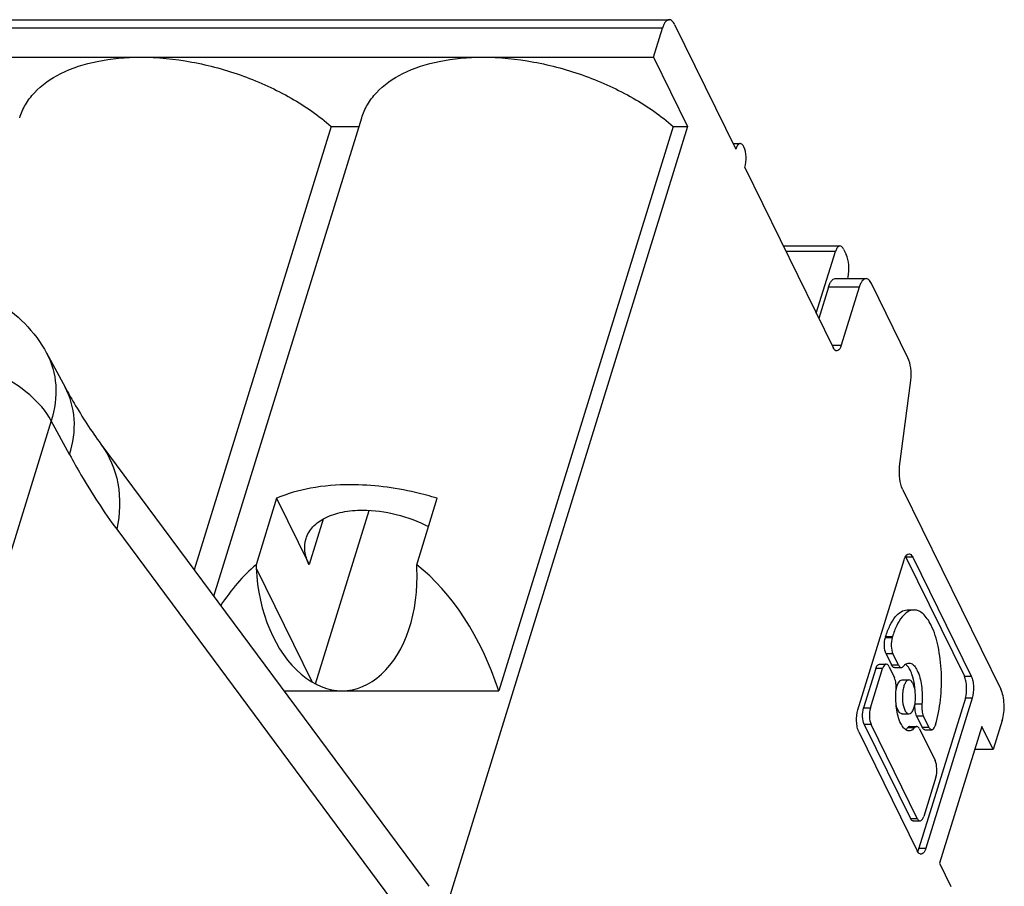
# Model space of a CAD drawing. Header units: millimetres. Extents: x 0 to 594, y 0 to 420.
# Tile 76 of 120: x 410.31 to 418.26, y 204.41 to 211.41. Entities that reach past the tile are written whole.
import ezdxf

# ---------------------------------------------------------------- set-up
doc = ezdxf.new("R2010")
doc.units = ezdxf.units.MM
doc.header["$LTSCALE"] = 32.67
doc.layers.get('0').update_dxf_attribs({"linetype": 'CONTINUOUS'})

msp = doc.modelspace()

# ---------------------------------------------------------------- linework, layer by layer
at = {"color": 7, "linetype": 'CONTINUOUS'}
for p, q in [((390.68491, 211.41017), (415.55356, 211.41017)), ((415.59713, 211.37117), (416.0913, 210.36416)), ((415.42603, 211.10706), (415.49865, 211.34206)), ((390.55739, 211.10706), (415.42603, 211.10706)), ((415.42603, 211.10706), (415.70057, 210.54761)), ((411.87418, 206.75148), (413.06887, 210.61752)), ((412.82205, 210.54761), (411.7152, 206.96586)), ((412.82205, 210.54761), (413.04727, 210.54761)), ((415.70057, 210.54761), (413.74456, 204.21798)), ((415.58523, 210.54761), (414.1764, 205.98865)), ((415.58523, 210.54761), (415.70057, 210.54761)), ((416.06902, 210.40957), (416.12791, 210.40957)), ((416.16451, 210.21497), (416.87831, 208.76041)), ((416.47506, 209.58214), (416.93289, 209.58214)), ((416.96194, 209.55614), (416.98294, 209.51336)), ((416.74214, 209.0379), (416.89629, 209.53673)), ((416.89542, 209.31792), (417.14411, 209.31792)), ((416.99682, 209.31792), (416.99916, 209.33026)), ((416.84051, 209.24981), (416.76232, 208.99677)), ((417.0892, 209.24981), (416.94396, 208.77981)), ((417.48224, 208.67866), (417.18768, 209.27892)), ((410.52284, 208.71753), (410.6722, 208.4422)), ((417.41488, 207.79967), (417.50685, 208.49584)), ((410.96171, 207.98195), (413.61162, 204.4085)), ((417.43949, 207.61685), (418.23269, 206.00046)), ((412.38127, 207.54319), (412.21521, 207.00582)), ((412.38127, 207.54319), (412.6433, 207.00922)), ((413.51391, 207.00582), (413.67996, 207.54319)), ((412.69532, 206.0434), (413.12873, 207.44592)), ((412.21521, 207.00582), (412.21641, 206.97913)), ((413.5151, 206.97913), (413.51391, 207.00582)), ((417.07778, 205.83452), (417.45227, 207.04636)), ((417.4662, 207.06682), (417.93811, 206.10516)), ((417.52146, 207.06682), (417.99338, 206.10516)), ((417.47614, 206.64135), (417.53141, 206.64135)), ((417.30205, 206.4254), (417.30022, 206.41945)), ((417.35548, 206.41945), (417.35732, 206.4254)), ((417.30619, 206.28618), (417.35011, 206.19669)), ((417.40537, 206.19669), (417.36145, 206.28618)), ((417.25118, 206.20304), (417.30645, 206.20304)), ((417.22225, 206.16715), (417.12398, 205.84914)), ((417.17924, 205.84914), (417.27751, 206.16715)), ((417.32941, 206.18249), (417.37333, 206.093)), ((417.37307, 206.17614), (417.42833, 206.17614)), ((417.43532, 206.07556), (417.49059, 206.07556)), ((412.43985, 205.98865), (414.1764, 205.98865)), ((417.94608, 205.92746), (417.57159, 204.71562)), ((418.00134, 205.92746), (417.62685, 204.71562)), ((417.43532, 205.80152), (417.49059, 205.80152)), ((417.55258, 205.78409), (417.5965, 205.69459)), ((417.65176, 205.69459), (417.60785, 205.78409)), ((418.24403, 205.74757), (418.17141, 205.51257)), ((417.08574, 205.65683), (417.55766, 204.69517)), ((417.12995, 205.71587), (417.50218, 204.95734)), ((417.55745, 204.95734), (417.18521, 205.71587)), ((417.49758, 205.70095), (417.55284, 205.70095)), ((417.5758, 205.68039), (417.70164, 205.42396)), ((417.61946, 205.67404), (417.67472, 205.67404)), ((417.7055, 205.71588), (417.70366, 205.70993)), ((418.0799, 205.69906), (417.73858, 204.59456)), ((418.17141, 205.51257), (418.0799, 205.69906)), ((418.17141, 205.51257), (418.02227, 205.51257)), ((417.70762, 205.29069), (417.60935, 204.97268)), ((417.52515, 204.93678), (417.58041, 204.93678)), ((417.73858, 204.59456), (417.8301, 204.40808))]:
    msp.add_line(p, q, dxfattribs=at)
at = {"color": 9, "linetype": 'CONTINUOUS'}
for p, q in [((415.49865, 211.34206), (390.63001, 211.34206)), ((416.89629, 209.53673), (416.49734, 209.53673)), ((417.0892, 209.24981), (416.84051, 209.24981)), ((416.86879, 208.77981), (416.94396, 208.77981)), ((410.56055, 208.17012), (400.46637, 175.50535)), ((410.70923, 207.89604), (410.56055, 208.17012)), ((412.75628, 207.37483), (412.6433, 207.00922)), ((411.08964, 207.29321), (413.73955, 203.71975)), ((417.52146, 207.06682), (417.4662, 207.06682)), ((412.21641, 206.97913), (412.66816, 206.05856)), ((417.30022, 206.41945), (417.35548, 206.41945)), ((417.35732, 206.4254), (417.30205, 206.4254)), ((417.36145, 206.28618), (417.30619, 206.28618)), ((417.27751, 206.16715), (417.22225, 206.16715)), ((417.35011, 206.19669), (417.40537, 206.19669)), ((417.93811, 206.10516), (417.99338, 206.10516)), ((418.00134, 205.92746), (417.94608, 205.92746)), ((417.12398, 205.84914), (417.17924, 205.84914)), ((417.59475, 205.879), (417.53949, 205.879)), ((417.60785, 205.78409), (417.55258, 205.78409)), ((417.18521, 205.71587), (417.12995, 205.71587)), ((417.48157, 205.69158), (417.53683, 205.69158)), ((417.5965, 205.69459), (417.65176, 205.69459)), ((417.50218, 204.95734), (417.55745, 204.95734)), ((417.57159, 204.71562), (417.62685, 204.71562))]:
    msp.add_line(p, q, dxfattribs=at)
at = {"color": 7, "linetype": 'CONTINUOUS'}
for centre, radius, start, end in [((417.37985, 207.02455), 0.09614, 26.082495, 29.826319), ((417.49759, 205.68647), 0.01447, 90.054728, 101.097291), ((417.48225, 205.72598), 0.06332, 300.21724, 304.472281)]:
    msp.add_arc(centre, radius, start, end, dxfattribs=at)
for centre, major_axis, start_param, end_param in [((412.94794, 205.14569), (-0.16501, 2.10465), 0.4381145, 0.7066869), ((412.94794, 205.14569), (-0.16501, 2.10465), -1.2104558, -0.5404671), ((412.86576, 206.97913), (-0.07756, 0.98918), 1.51962, 4.6612127)]:
    msp.add_ellipse(centre, major_axis=major_axis, ratio=0.6532929, start_param=start_param, end_param=end_param, dxfattribs=at)
for points, knots in [([(415.55356, 211.41016), (415.54178, 211.41017), (415.52312, 211.39558), (415.50845, 211.36947), (415.50167, 211.35182), (415.49865, 211.34206)], [0, 0, 0, 0, 0.3867703, 0.6646004, 1, 1, 1, 1]), ([(415.59713, 211.37117), (415.5943, 211.37694), (415.58493, 211.39391), (415.56707, 211.41015), (415.55356, 211.41016)], [0, 0, 0, 0, 0.3223853, 1, 1, 1, 1]), ([(410.30571, 210.61751), (410.31714, 210.65445), (410.34946, 210.72713), (410.45095, 210.86103), (410.64565, 210.99538), (410.94266, 211.08833), (411.16383, 211.10706), (411.28126, 211.10706)], [0, 0, 0, 0, 0.0999058, 0.2033292, 0.4308532, 0.6965947, 1, 1, 1, 1]), ([(411.28126, 211.10706), (411.41985, 211.10706), (411.70305, 211.07877), (412.11446, 210.96651), (412.49625, 210.79198), (412.72298, 210.63471), (412.82205, 210.54761)], [0, 0, 0, 0, 0.2490008, 0.5081175, 0.7629946, 1, 1, 1, 1]), ([(413.06889, 210.61751), (413.08032, 210.65445), (413.11264, 210.72713), (413.21413, 210.86103), (413.40884, 210.99538), (413.70585, 211.08833), (413.92702, 211.10706), (414.04444, 211.10706)], [0, 0, 0, 0, 0.0999058, 0.2033292, 0.4308532, 0.6965947, 1, 1, 1, 1]), ([(414.04444, 211.10706), (414.18303, 211.10706), (414.46624, 211.07877), (414.87765, 210.96651), (415.25944, 210.79198), (415.48616, 210.63471), (415.58523, 210.54761)], [0, 0, 0, 0, 0.2490008, 0.5081175, 0.7629946, 1, 1, 1, 1]), ([(416.12791, 210.40956), (416.12429, 210.40957), (416.11359, 210.40598), (416.10044, 210.38916), (416.09419, 210.3735), (416.0913, 210.36416)], [0, 0, 0, 0, 0.1767156, 0.5221949, 1, 1, 1, 1]), ([(416.15695, 210.38357), (416.15507, 210.38741), (416.14882, 210.39873), (416.13691, 210.40956), (416.12791, 210.40956)], [0, 0, 0, 0, 0.3223853, 1, 1, 1, 1]), ([(416.16451, 210.21497), (416.17326, 210.24327), (416.1777, 210.3009), (416.16901, 210.35899), (416.15695, 210.38357)], [0, 0, 0, 0, 0.5196627, 1, 1, 1, 1]), ([(416.93289, 209.58214), (416.92928, 209.58214), (416.91858, 209.57855), (416.90542, 209.56173), (416.89918, 209.54608), (416.89629, 209.53673)], [0, 0, 0, 0, 0.1767156, 0.5221949, 1, 1, 1, 1]), ([(416.96194, 209.55614), (416.96005, 209.55999), (416.95381, 209.5713), (416.9419, 209.58213), (416.93289, 209.58214)], [0, 0, 0, 0, 0.3223853, 1, 1, 1, 1]), ([(416.99916, 209.33026), (417.0053, 209.36267), (417.00735, 209.42499), (416.99567, 209.48741), (416.98294, 209.51336)], [0, 0, 0, 0, 0.5329944, 1, 1, 1, 1]), ([(416.84051, 209.24981), (416.84353, 209.25957), (416.85031, 209.27722), (416.86498, 209.30333), (416.88364, 209.31792), (416.89542, 209.31791)], [0, 0, 0, 0, 0.3353987, 0.6132353, 1, 1, 1, 1]), ([(417.14411, 209.31791), (417.13232, 209.31792), (417.11367, 209.30333), (417.09899, 209.27722), (417.09222, 209.25957), (417.0892, 209.24981)], [0, 0, 0, 0, 0.3867703, 0.6646004, 1, 1, 1, 1]), ([(417.18768, 209.27892), (417.18485, 209.28469), (417.17548, 209.30166), (417.15762, 209.3179), (417.14411, 209.31791)], [0, 0, 0, 0, 0.3223853, 1, 1, 1, 1]), ([(409.5378, 209.28558), (409.73482, 209.2856), (410.1367, 209.18734), (410.42953, 208.88965), (410.52314, 208.71693)], [0, 0, 0, 0, 0.5007107, 1, 1, 1, 1]), ([(416.90736, 208.73441), (416.9047, 208.73441), (416.8912, 208.73768), (416.88305, 208.75074), (416.87831, 208.76041)], [0, 0, 0, 0, 0.1981047, 1, 1, 1, 1]), ([(416.94396, 208.77981), (416.94195, 208.7733), (416.93557, 208.75554), (416.92047, 208.7344), (416.90736, 208.73441)], [0, 0, 0, 0, 0.3419197, 1, 1, 1, 1]), ([(417.50685, 208.49584), (417.50996, 208.52925), (417.50879, 208.59149), (417.49477, 208.65314), (417.48224, 208.67866)], [0, 0, 0, 0, 0.5413334, 1, 1, 1, 1]), ([(410.6722, 208.4422), (410.69578, 208.39874), (410.78463, 208.24069), (410.88316, 208.08788), (410.96171, 207.98195)], [0, 0, 0, 0, 0.272705, 1, 1, 1, 1]), ([(417.43949, 207.61685), (417.42696, 207.64237), (417.41294, 207.70402), (417.41177, 207.76626), (417.41488, 207.79967)], [0, 0, 0, 0, 0.4586712, 1, 1, 1, 1]), ([(412.97693, 207.65259), (412.86953, 207.65259), (412.66615, 207.6369), (412.46881, 207.58138), (412.38127, 207.54319)], [0, 0, 0, 0, 0.5293091, 1, 1, 1, 1]), ([(413.67996, 207.54319), (413.6216, 207.56102), (413.39204, 207.62243), (413.15354, 207.65259), (412.97693, 207.65259)], [0, 0, 0, 0, 0.2567985, 1, 1, 1, 1]), ([(412.6191, 207.21737), (412.62995, 207.25247), (412.67232, 207.3219), (412.77882, 207.39477), (412.91846, 207.43872), (413.0224, 207.44746), (413.07759, 207.44746)], [0, 0, 0, 0, 0.2022282, 0.4300809, 0.6961882, 1, 1, 1, 1]), ([(413.07759, 207.44746), (413.16842, 207.44746), (413.35268, 207.42209), (413.52665, 207.3571), (413.60932, 207.31418)], [0, 0, 0, 0, 0.4936783, 1, 1, 1, 1]), ([(412.6433, 207.00922), (412.62681, 207.04282), (412.60372, 207.11174), (412.60913, 207.18515), (412.6191, 207.21737)], [0, 0, 0, 0, 0.5259658, 1, 1, 1, 1]), ([(417.45227, 207.04636), (417.45439, 207.05322), (417.46111, 207.07195), (417.47703, 207.09422), (417.49085, 207.09421)], [0, 0, 0, 0, 0.3419197, 1, 1, 1, 1]), ([(417.49085, 207.09421), (417.49365, 207.09421), (417.50788, 207.09077), (417.51646, 207.077), (417.52146, 207.06682)], [0, 0, 0, 0, 0.1981047, 1, 1, 1, 1]), ([(417.30205, 206.4254), (417.31164, 206.45641), (417.33244, 206.51215), (417.37341, 206.58184), (417.42046, 206.62864), (417.45893, 206.64134), (417.47614, 206.64133)], [0, 0, 0, 0, 0.332656, 0.607106, 0.8236126, 1, 1, 1, 1]), ([(417.53141, 206.64133), (417.5142, 206.64134), (417.47572, 206.62864), (417.42868, 206.58184), (417.38771, 206.51215), (417.3669, 206.45641), (417.35732, 206.4254)], [0, 0, 0, 0, 0.1763885, 0.3928973, 0.667345, 1, 1, 1, 1]), ([(417.66956, 206.51769), (417.66055, 206.53604), (417.64183, 206.56893), (417.60812, 206.60912), (417.5713, 206.63499), (417.54406, 206.64132), (417.53141, 206.64133)], [0, 0, 0, 0, 0.3157722, 0.5821381, 0.8045609, 1, 1, 1, 1]), ([(417.7055, 205.71588), (417.72538, 205.78022), (417.75123, 205.92017), (417.75766, 206.13336), (417.73372, 206.33736), (417.69582, 206.46418), (417.66956, 206.51769)], [0, 0, 0, 0, 0.2474147, 0.5193395, 0.7809841, 1, 1, 1, 1]), ([(417.30619, 206.28618), (417.29665, 206.30561), (417.28979, 206.35153), (417.2933, 206.39708), (417.30022, 206.41945)], [0, 0, 0, 0, 0.4803452, 1, 1, 1, 1]), ([(417.35548, 206.41945), (417.34857, 206.39708), (417.34505, 206.35153), (417.35192, 206.30561), (417.36145, 206.28618)], [0, 0, 0, 0, 0.5196627, 1, 1, 1, 1]), ([(417.22225, 206.16715), (417.22384, 206.17229), (417.22888, 206.18634), (417.24082, 206.20305), (417.25118, 206.20304)], [0, 0, 0, 0, 0.3419197, 1, 1, 1, 1]), ([(417.30645, 206.20304), (417.30359, 206.20304), (417.29513, 206.2002), (417.28473, 206.18691), (417.27979, 206.17453), (417.27751, 206.16715)], [0, 0, 0, 0, 0.1767156, 0.5221949, 1, 1, 1, 1]), ([(417.32941, 206.18249), (417.32792, 206.18553), (417.32298, 206.19448), (417.31357, 206.20303), (417.30645, 206.20304)], [0, 0, 0, 0, 0.3223853, 1, 1, 1, 1]), ([(417.45363, 206.19561), (417.45644, 206.19827), (417.4669, 206.20709), (417.48073, 206.21257), (417.49059, 206.21257)], [0, 0, 0, 0, 0.2821433, 1, 1, 1, 1]), ([(417.50166, 206.1532), (417.49893, 206.15875), (417.48884, 206.17736), (417.47523, 206.19483), (417.46279, 206.20334)], [0, 0, 0, 0, 0.2910577, 1, 1, 1, 1]), ([(417.49059, 206.21257), (417.49666, 206.21257), (417.51367, 206.20858), (417.53784, 206.18745), (417.5507, 206.16588), (417.55692, 206.1532)], [0, 0, 0, 0, 0.195825, 0.5446483, 1, 1, 1, 1]), ([(417.37307, 206.17613), (417.37097, 206.17613), (417.36029, 206.17873), (417.35386, 206.18905), (417.35011, 206.19669)], [0, 0, 0, 0, 0.1980705, 1, 1, 1, 1]), ([(417.40537, 206.19669), (417.40686, 206.19365), (417.4118, 206.1847), (417.42121, 206.17613), (417.42833, 206.17613)], [0, 0, 0, 0, 0.3225478, 1, 1, 1, 1]), ([(417.42833, 206.17613), (417.42972, 206.17613), (417.43607, 206.1771), (417.44124, 206.18168), (417.44434, 206.18551)], [0, 0, 0, 0, 0.2205358, 1, 1, 1, 1]), ([(417.52214, 206.09789), (417.52072, 206.10298), (417.51509, 206.12182), (417.508, 206.14028), (417.50166, 206.1532)], [0, 0, 0, 0, 0.268569, 1, 1, 1, 1]), ([(417.55692, 206.1532), (417.57569, 206.11495), (417.59697, 206.02255), (417.5991, 205.92918), (417.59475, 205.879)], [0, 0, 0, 0, 0.458276, 1, 1, 1, 1]), ([(417.38642, 205.99808), (417.38793, 206.01545), (417.38719, 206.04777), (417.37982, 206.07976), (417.37333, 206.093)], [0, 0, 0, 0, 0.5417364, 1, 1, 1, 1]), ([(417.39362, 206.02398), (417.39501, 206.02846), (417.4003, 206.04343), (417.40791, 206.05812), (417.41585, 206.0661)], [0, 0, 0, 0, 0.2939984, 1, 1, 1, 1]), ([(417.41585, 206.0661), (417.41732, 206.06758), (417.42275, 206.07243), (417.43009, 206.07555), (417.43532, 206.07555)], [0, 0, 0, 0, 0.2849583, 1, 1, 1, 1]), ([(417.49059, 206.07553), (417.47727, 206.07552), (417.45836, 206.05244), (417.4467, 206.01934), (417.43633, 205.96865), (417.43623, 205.90433), (417.44692, 205.8526), (417.45742, 205.83121)], [0, 0, 0, 0, 0.1511064, 0.2709076, 0.4146048, 0.7295625, 1, 1, 1, 1]), ([(417.52375, 206.04587), (417.5216, 206.05026), (417.51448, 206.06318), (417.50087, 206.07555), (417.49059, 206.07553)], [0, 0, 0, 0, 0.3225045, 1, 1, 1, 1]), ([(417.49059, 205.80155), (417.5039, 205.80156), (417.52281, 205.82464), (417.53447, 205.85775), (417.54484, 205.90843), (417.54494, 205.97276), (417.53425, 206.02448), (417.52375, 206.04587)], [0, 0, 0, 0, 0.1511064, 0.2709076, 0.4146048, 0.7295625, 1, 1, 1, 1]), ([(417.54015, 205.98985), (417.53944, 205.99944), (417.53594, 206.03581), (417.52936, 206.07195), (417.52214, 206.09789)], [0, 0, 0, 0, 0.2632631, 1, 1, 1, 1]), ([(417.94608, 205.92746), (417.95529, 205.95729), (417.95924, 206.00538), (417.95235, 206.06517), (417.94393, 206.0933), (417.93811, 206.10516)], [0, 0, 0, 0, 0.5184886, 0.7806115, 1, 1, 1, 1]), ([(417.99338, 206.10516), (417.9992, 206.0933), (418.00761, 206.06517), (418.01451, 206.00538), (418.01056, 205.95729), (418.00134, 205.92746)], [0, 0, 0, 0, 0.2193946, 0.4815193, 1, 1, 1, 1]), ([(417.42425, 205.72388), (417.40548, 205.76213), (417.3842, 205.85454), (417.38207, 205.9479), (417.38642, 205.99808)], [0, 0, 0, 0, 0.458276, 1, 1, 1, 1]), ([(417.3857, 205.98887), (417.38618, 205.99199), (417.3882, 206.00382), (417.39099, 206.01553), (417.39362, 206.02398)], [0, 0, 0, 0, 0.2625196, 1, 1, 1, 1]), ([(418.24403, 205.74757), (418.25715, 205.79002), (418.26277, 205.85846), (418.25296, 205.94355), (418.24098, 205.98358), (418.23269, 206.00046)], [0, 0, 0, 0, 0.5184886, 0.7806115, 1, 1, 1, 1]), ([(417.40216, 205.83121), (417.40026, 205.83507), (417.39264, 205.8531), (417.38818, 205.87234), (417.38582, 205.88741)], [0, 0, 0, 0, 0.2199862, 1, 1, 1, 1]), ([(417.08574, 205.65683), (417.07992, 205.66869), (417.0715, 205.69682), (417.06461, 205.75661), (417.06856, 205.80469), (417.07778, 205.83452)], [0, 0, 0, 0, 0.2193946, 0.4815193, 1, 1, 1, 1]), ([(417.12995, 205.71587), (417.12042, 205.7353), (417.11355, 205.78122), (417.11706, 205.82677), (417.12398, 205.84914)], [0, 0, 0, 0, 0.4803452, 1, 1, 1, 1]), ([(417.17924, 205.84914), (417.17233, 205.82677), (417.16881, 205.78122), (417.17568, 205.7353), (417.18521, 205.71587)], [0, 0, 0, 0, 0.5196627, 1, 1, 1, 1]), ([(417.43532, 205.80153), (417.43229, 205.80153), (417.41687, 205.80526), (417.40757, 205.82018), (417.40216, 205.83121)], [0, 0, 0, 0, 0.1980915, 1, 1, 1, 1]), ([(417.45742, 205.83121), (417.45958, 205.82682), (417.4667, 205.8139), (417.4803, 205.80154), (417.49059, 205.80155)], [0, 0, 0, 0, 0.3225045, 1, 1, 1, 1]), ([(417.55258, 205.78409), (417.54609, 205.79733), (417.53872, 205.82931), (417.53798, 205.86163), (417.53949, 205.879)], [0, 0, 0, 0, 0.458268, 1, 1, 1, 1]), ([(417.59475, 205.879), (417.59325, 205.86163), (417.59398, 205.82931), (417.60135, 205.79733), (417.60785, 205.78409)], [0, 0, 0, 0, 0.5417364, 1, 1, 1, 1]), ([(417.49059, 205.66451), (417.48451, 205.66451), (417.4675, 205.6685), (417.44333, 205.68964), (417.43047, 205.71121), (417.42425, 205.72388)], [0, 0, 0, 0, 0.195825, 0.5446483, 1, 1, 1, 1]), ([(417.48157, 205.69158), (417.48255, 205.69279), (417.48615, 205.69678), (417.49102, 205.69994), (417.4948, 205.70068)], [0, 0, 0, 0, 0.2878431, 1, 1, 1, 1]), ([(417.51412, 205.67126), (417.51224, 205.67016), (417.50493, 205.66642), (417.49662, 205.66451), (417.49059, 205.66451)], [0, 0, 0, 0, 0.2649065, 1, 1, 1, 1]), ([(417.53683, 205.69158), (417.53537, 205.68977), (417.52975, 205.68322), (417.52329, 205.67734), (417.51809, 205.67377)], [0, 0, 0, 0, 0.2692226, 1, 1, 1, 1]), ([(417.55284, 205.70095), (417.55145, 205.70095), (417.54511, 205.69998), (417.53993, 205.6954), (417.53683, 205.69158)], [0, 0, 0, 0, 0.2205358, 1, 1, 1, 1]), ([(417.5758, 205.68039), (417.57431, 205.68344), (417.56937, 205.69238), (417.55996, 205.70095), (417.55284, 205.70095)], [0, 0, 0, 0, 0.3225478, 1, 1, 1, 1]), ([(417.61946, 205.67404), (417.61736, 205.67405), (417.60669, 205.67663), (417.60025, 205.68696), (417.5965, 205.69459)], [0, 0, 0, 0, 0.1981047, 1, 1, 1, 1]), ([(417.65176, 205.69459), (417.65326, 205.69155), (417.65819, 205.68261), (417.6676, 205.67405), (417.67472, 205.67404)], [0, 0, 0, 0, 0.3223853, 1, 1, 1, 1]), ([(417.67472, 205.67404), (417.67758, 205.67404), (417.68604, 205.67688), (417.69644, 205.69017), (417.70138, 205.70255), (417.70366, 205.70993)], [0, 0, 0, 0, 0.1767156, 0.5221949, 1, 1, 1, 1]), ([(417.70762, 205.29069), (417.71453, 205.31306), (417.71804, 205.35861), (417.71118, 205.40453), (417.70164, 205.42396)], [0, 0, 0, 0, 0.5196627, 1, 1, 1, 1]), ([(417.52515, 204.93679), (417.52304, 204.93679), (417.51237, 204.93937), (417.50593, 204.9497), (417.50218, 204.95734)], [0, 0, 0, 0, 0.1981047, 1, 1, 1, 1]), ([(417.55745, 204.95734), (417.55894, 204.9543), (417.56388, 204.94535), (417.57329, 204.93679), (417.58041, 204.93679)], [0, 0, 0, 0, 0.3223853, 1, 1, 1, 1]), ([(417.58041, 204.93679), (417.58327, 204.93679), (417.59173, 204.93962), (417.60212, 204.95291), (417.60706, 204.96529), (417.60935, 204.97268)], [0, 0, 0, 0, 0.1767156, 0.5221949, 1, 1, 1, 1]), ([(417.58827, 204.66777), (417.58547, 204.66777), (417.57124, 204.67122), (417.56265, 204.68498), (417.55766, 204.69517)], [0, 0, 0, 0, 0.1981047, 1, 1, 1, 1]), ([(417.62685, 204.71562), (417.62473, 204.70876), (417.618, 204.69003), (417.60209, 204.66776), (417.58827, 204.66777)], [0, 0, 0, 0, 0.3419197, 1, 1, 1, 1])]:
    msp.add_open_spline(points, degree=3, knots=knots, dxfattribs=at)
at = {"color": 9, "linetype": 'CONTINUOUS'}
for points, knots in [([(410.56055, 208.17012), (410.51752, 208.24944), (410.38325, 208.39993), (410.11842, 208.56732), (409.80391, 208.68027), (409.57819, 208.71004), (409.46714, 208.71004)], [0, 0, 0, 0, 0.2138703, 0.4661154, 0.7368171, 1, 1, 1, 1]), ([(410.52317, 208.71689), (410.56579, 208.63812), (410.61708, 208.45184), (410.58915, 208.26268), (410.56055, 208.17012)], [0, 0, 0, 0, 0.4803937, 1, 1, 1, 1]), ([(410.70923, 207.89604), (410.73784, 207.98862), (410.76592, 208.17753), (410.71478, 208.36368), (410.67218, 208.44219)], [0, 0, 0, 0, 0.5203446, 1, 1, 1, 1]), ([(410.9617, 207.98195), (411.03043, 207.88922), (411.12698, 207.65996), (411.11601, 207.41397), (411.08964, 207.29321)], [0, 0, 0, 0, 0.4828597, 1, 1, 1, 1]), ([(410.70923, 207.89604), (410.73897, 207.84122), (410.85549, 207.63403), (410.9852, 207.43405), (411.08964, 207.29321)], [0, 0, 0, 0, 0.262356, 1, 1, 1, 1])]:
    msp.add_open_spline(points, degree=3, knots=knots, dxfattribs=at)
at = {"color": 7, "linetype": 'CONTINUOUS'}
for points in [[(417.44434, 206.18551), (417.44722, 206.18906), (417.45031, 206.19246), (417.45363, 206.19561)], [(417.46316, 205.67401), (417.46639, 205.67625), (417.46944, 205.67878), (417.47229, 205.68149)], [(417.47229, 205.68149), (417.47561, 205.68463), (417.47869, 205.68803), (417.48157, 205.69158)], [(417.56072, 204.6897), (417.56318, 204.694), (417.56528, 204.6985), (417.56715, 204.70309)], [(417.56715, 204.70309), (417.56881, 204.7072), (417.57028, 204.71139), (417.57159, 204.71562)]]:
    msp.add_open_spline(points, degree=3, dxfattribs=at)

doc.saveas('drawing.dxf')
